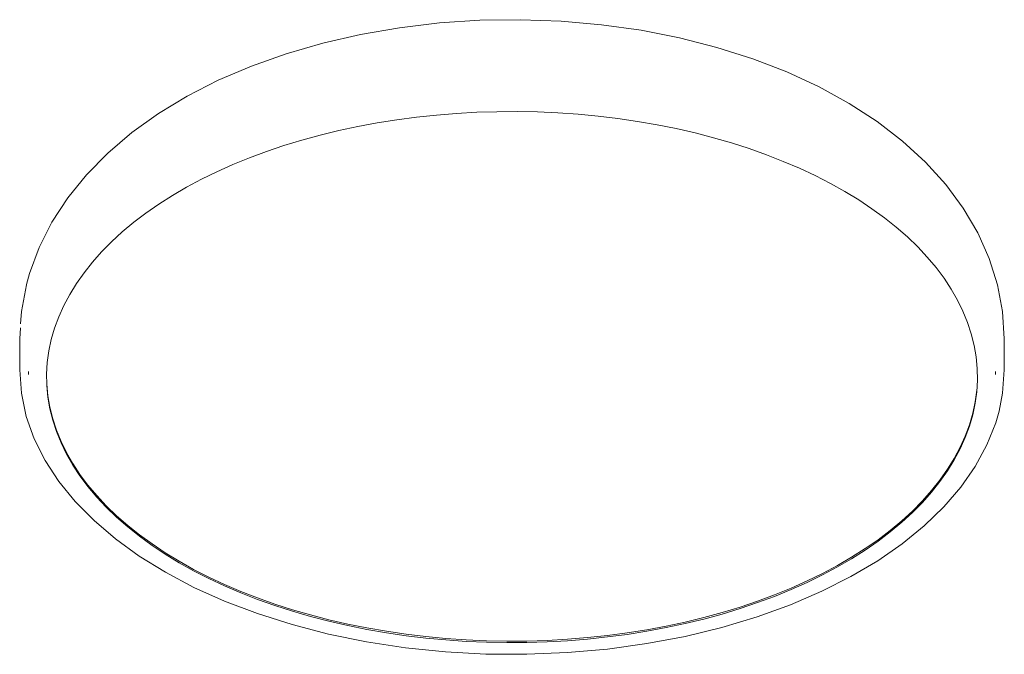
# Model space of a CAD drawing. Header units: millimetres. Extents: x 6280 to 8951, y -921 to 6916.
# Tile 1 of 3: x 7057 to 7607, y -921 to -566. Entities that reach past the tile are written whole.
import ezdxf

# ---------------------------------------------------------------- set-up
doc = ezdxf.new("R2010")
doc.units = ezdxf.units.MM
doc.layers.add('E-LITE-EQPM', color=7, linetype='Continuous', lineweight=20)

# ---------------------------------------------------------------- blocks, each defined once
blk = doc.blocks.new('64182 - 64183 COCOTTE-L BLACK LED CEILING LAMP 38W 3000K-478305-00 Isometrico PDF')
at = {"layer": 'E-LITE-EQPM', "color": 253, "lineweight": 9, "true_color": 0xaaaaaa}
for p, q in [((5799.01, -744.83), (5799.39, -738.65)), ((5799.01, -744.83), (5799.01, -762.07)), ((6349.01, -762.07), (6349.01, -744.83)), ((5804.01, -763.13), (5804.01, -764.77)), ((6344.01, -764.77), (6344.01, -763.13))]:
    blk.add_line(p, q, dxfattribs=at)
for points in [[(6349.01, -744.83, 0), (6348.07, -729.6, 0), (6345.26, -714.56, 0), (6340.63, -699.84, 0), (6334.23, -685.54, 0), (6326.12, -671.75, 0), (6316.36, -658.57, 0), (6305.02, -646.06, 0), (6292.18, -634.3, 0), (6277.93, -623.33, 0), (6262.34, -613.2, 0), (6245.51, -603.95, 0), (6227.52, -595.63, 0), (6208.46, -588.27, 0), (6188.46, -581.92, 0), (6167.62, -576.61, 0), (6146.08, -572.37, 0), (6123.99, -569.25, 0), (6101.52, -567.27, 0), (6078.81, -566.44, 0), (6056.07, -566.78, 0), (6033.47, -568.27, 0), (6011.2, -570.92, 0), (5989.41, -574.69, 0), (5968.26, -579.55, 0), (5947.89, -585.47, 0), (5928.42, -592.41, 0), (5909.97, -600.33, 0), (5892.64, -609.18, 0), (5876.52, -618.94, 0), (5861.7, -629.56, 0), (5848.26, -640.99, 0), (5836.28, -653.18, 0), (5825.84, -666.08, 0), (5817.03, -679.61, 0), (5809.9, -693.7, 0), (5804.51, -708.25, 0), (5802.79, -714.44, 0)], [(6331.38, -787.22, 0), (6332.75, -780.8, 0), (6333.62, -774.34, 0), (6333.99, -767.87, 0), (6333.87, -761.4, 0), (6333.26, -754.93, 0), (6332.16, -748.49, 0), (6330.56, -742.08, 0), (6328.47, -735.71, 0), (6325.9, -729.41, 0), (6322.85, -723.17, 0), (6319.33, -717.02, 0), (6315.34, -710.96, 0), (6310.89, -705, 0), (6305.99, -699.16, 0), (6300.64, -693.45, 0), (6294.87, -687.88, 0), (6288.68, -682.46, 0), (6282.07, -677.19, 0), (6275.07, -672.1, 0), (6267.69, -667.18, 0), (6259.94, -662.45, 0), (6251.84, -657.92, 0), (6243.4, -653.6, 0), (6234.63, -649.49, 0), (6225.56, -645.6, 0), (6216.2, -641.94, 0), (6206.57, -638.52, 0), (6196.69, -635.34, 0), (6186.57, -632.41, 0), (6176.24, -629.74, 0), (6165.72, -627.32, 0), (6155.02, -625.17, 0), (6144.16, -623.29, 0), (6133.18, -621.68, 0), (6122.08, -620.34, 0), (6110.88, -619.29, 0), (6099.62, -618.51, 0), (6088.31, -618.01, 0), (6076.98, -617.8, 0), (6065.63, -617.86, 0), (6054.3, -618.21, 0), (6043.02, -618.84, 0), (6031.78, -619.76, 0), (6020.63, -620.95, 0), (6009.59, -622.41, 0), (5998.66, -624.15, 0), (5987.88, -626.17, 0), (5977.26, -628.44, 0), (5966.82, -630.98, 0), (5956.59, -633.78, 0), (5946.59, -636.83, 0), (5936.82, -640.12, 0), (5927.32, -643.66, 0), (5918.09, -647.43, 0), (5909.17, -651.42, 0), (5900.55, -655.64, 0), (5892.27, -660.06, 0), (5884.33, -664.68, 0), (5876.76, -669.5, 0), (5869.56, -674.51, 0), (5862.75, -679.68, 0), (5856.34, -685.03, 0), (5850.34, -690.52, 0), (5844.77, -696.16, 0), (5839.64, -701.94, 0), (5834.95, -707.83, 0), (5830.72, -713.84, 0), (5826.95, -719.94, 0), (5823.65, -726.14, 0), (5820.83, -732.41, 0), (5818.49, -738.75, 0), (5816.64, -745.13, 0)], [(5799.53, -736.5, 0), (5799.95, -729.6, 0), (5802.76, -714.56, 0), (5802.79, -714.44, 0)], [(5816.64, -745.13, 0), (5815.27, -751.56, 0), (5814.4, -758.01, 0), (5814.03, -764.49, 0), (5814.1, -770.14, 0)], [(5799.01, -762.07, 0), (5799.95, -775.25, 0), (5802.7, -788.17, 0), (5807.17, -800.7, 0), (5813.25, -812.8, 0), (5820.86, -824.46, 0), (5829.97, -835.65, 0), (5840.52, -846.37, 0), (5852.46, -856.56, 0), (5865.76, -866.2, 0), (5880.39, -875.25, 0), (5896.31, -883.67, 0), (5913.47, -891.39, 0), (5931.79, -898.36, 0), (5951.17, -904.5, 0), (5971.5, -909.77, 0), (5992.66, -914.09, 0), (6014.48, -917.42, 0), (6036.81, -919.72, 0), (6059.46, -920.95, 0), (6082.25, -921.1, 0), (6104.96, -920.17, 0), (6127.39, -918.16, 0), (6149.37, -915.11, 0), (6170.73, -911.06, 0), (6191.3, -906.05, 0), (6210.96, -900.15, 0), (6229.58, -893.4, 0), (6247.06, -885.89, 0), (6263.33, -877.66, 0), (6278.33, -868.77, 0), (6292, -859.29, 0), (6304.32, -849.25, 0), (6315.26, -838.68, 0), (6324.78, -827.61, 0), (6332.81, -816.08, 0), (6339.32, -804.11, 0), (6344.25, -791.69, 0), (6346.13, -785.14, 0)], [(6349.01, -762.07, 0), (6348.07, -775.25, 0), (6346.13, -785.14, 0)], [(6331.38, -786.4, 0), (6329.53, -792.79, 0), (6327.19, -799.12, 0), (6324.37, -805.4, 0), (6321.07, -811.59, 0), (6317.3, -817.7, 0), (6313.07, -823.7, 0), (6308.38, -829.6, 0), (6303.25, -835.37, 0), (6297.68, -841.01, 0), (6291.68, -846.51, 0), (6285.27, -851.85, 0), (6278.46, -857.03, 0), (6271.26, -862.03, 0), (6263.69, -866.85, 0), (6255.75, -871.48, 0), (6247.47, -875.9, 0), (6238.85, -880.11, 0), (6229.93, -884.11, 0), (6220.7, -887.87, 0), (6211.2, -891.41, 0), (6201.43, -894.71, 0), (6191.43, -897.75, 0), (6181.2, -900.55, 0), (6170.76, -903.09, 0), (6160.14, -905.37, 0), (6149.36, -907.38, 0), (6138.43, -909.12, 0), (6127.39, -910.59, 0), (6116.24, -911.78, 0), (6105, -912.69, 0), (6093.71, -913.32, 0), (6082.39, -913.67, 0), (6071.04, -913.74, 0), (6059.71, -913.52, 0), (6048.4, -913.03, 0), (6037.14, -912.25, 0), (6025.94, -911.19, 0), (6014.84, -909.86, 0), (6003.86, -908.24, 0), (5993, -906.36, 0), (5982.3, -904.21, 0), (5971.78, -901.8, 0), (5961.45, -899.12, 0), (5951.33, -896.19, 0), (5941.45, -893.01, 0), (5931.82, -889.59, 0), (5922.46, -885.93, 0), (5913.39, -882.05, 0), (5904.62, -877.94, 0), (5896.18, -873.61, 0), (5888.08, -869.08, 0), (5880.33, -864.35, 0), (5872.95, -859.44, 0), (5865.95, -854.34, 0), (5859.34, -849.08, 0), (5853.15, -843.66, 0), (5847.38, -838.08, 0), (5842.03, -832.37, 0), (5837.13, -826.53, 0), (5832.68, -820.58, 0), (5828.69, -814.52, 0), (5825.17, -808.36, 0), (5822.12, -802.13, 0), (5819.55, -795.82, 0), (5817.46, -789.46, 0), (5815.86, -783.05, 0), (5814.76, -776.6, 0), (5814.14, -770.14, 0)], [(5814.14, -770.96, 0), (5814.76, -777.42, 0), (5815.86, -783.87, 0), (5817.46, -790.28, 0), (5819.55, -796.64, 0), (5822.12, -802.95, 0), (5825.17, -809.18, 0), (5828.69, -815.34, 0), (5832.68, -821.4, 0), (5837.13, -827.35, 0), (5842.03, -833.19, 0), (5847.38, -838.9, 0), (5853.15, -844.48, 0), (5859.34, -849.9, 0), (5865.95, -855.16, 0), (5872.95, -860.26, 0), (5880.33, -865.18, 0), (5888.08, -869.9, 0), (5896.18, -874.43, 0), (5904.62, -878.76, 0), (5913.39, -882.87, 0), (5922.46, -886.75, 0), (5931.82, -890.41, 0), (5941.45, -893.83, 0), (5951.33, -897.01, 0), (5961.45, -899.94, 0), (5971.78, -902.62, 0), (5982.3, -905.03, 0), (5993, -907.18, 0), (6003.86, -909.07, 0), (6014.84, -910.68, 0), (6025.94, -912.01, 0), (6037.14, -913.07, 0), (6048.4, -913.85, 0), (6059.71, -914.34, 0), (6071.04, -914.56, 0), (6082.39, -914.49, 0), (6093.71, -914.14, 0), (6105, -913.51, 0), (6116.24, -912.6, 0), (6127.39, -911.41, 0), (6138.43, -909.94, 0), (6149.36, -908.2, 0), (6160.14, -906.19, 0), (6170.76, -903.91, 0), (6181.2, -901.37, 0), (6191.43, -898.58, 0), (6201.43, -895.53, 0), (6211.2, -892.23, 0), (6220.7, -888.7, 0), (6229.93, -884.93, 0), (6238.85, -880.93, 0), (6247.47, -876.72, 0), (6255.75, -872.3, 0), (6263.69, -867.67, 0), (6271.26, -862.85, 0), (6278.46, -857.85, 0), (6285.27, -852.67, 0), (6291.68, -847.33, 0), (6297.68, -841.83, 0), (6303.25, -836.19, 0), (6308.38, -830.42, 0), (6313.07, -824.52, 0), (6317.3, -818.52, 0), (6321.07, -812.41, 0), (6324.37, -806.22, 0), (6327.19, -799.95, 0), (6329.53, -793.61, 0), (6331.38, -787.22, 0)], [(6331.38, -786.4, 0), (6332.75, -779.98, 0), (6333.62, -773.52, 0)]]:
    blk.add_polyline3d(points, dxfattribs=at)

msp = doc.modelspace()

# ---------------------------------------------------------------- block references
at = {"layer": 'E-LITE-EQPM', "color": 253, "lineweight": 9, "true_color": 0xaaaaaa}
msp.add_blockref('64182 - 64183 COCOTTE-L BLACK LED CEILING LAMP 38W 3000K-478305-00 Isometrico PDF', (1258.08, 0), dxfattribs=at)

doc.saveas('drawing.dxf')
